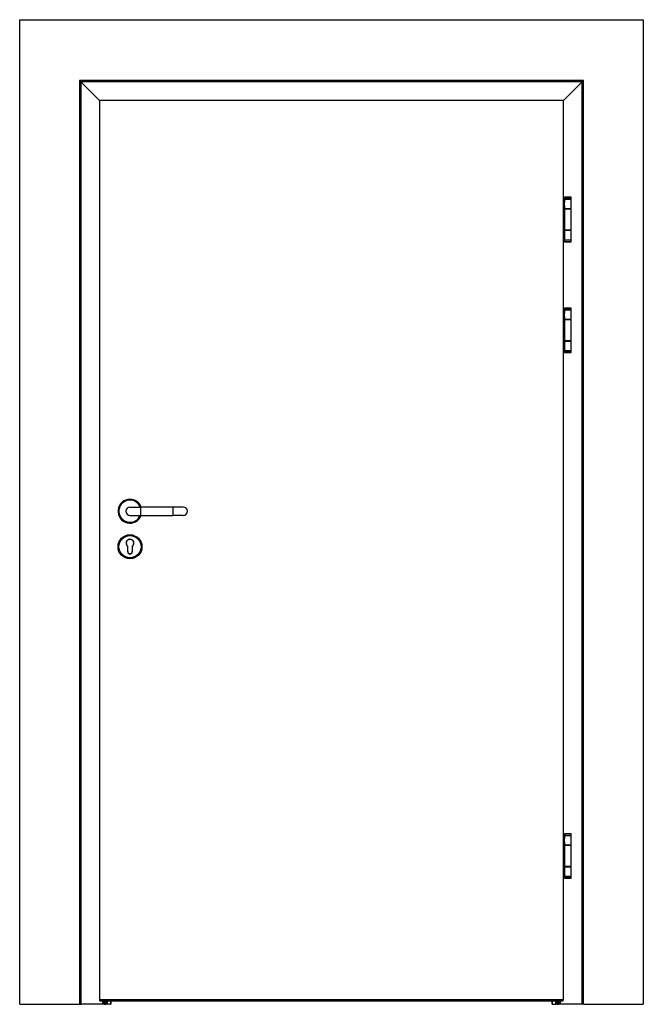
# Model space of a CAD drawing. Header units: millimetres. Extents: x -8500 to 4200, y 0 to 5940.
# Tile 216 of 256: x -2298 to -893, y 1235 to 3455. Entities that reach past the tile are written whole.
import ezdxf

# ---------------------------------------------------------------- set-up
doc = ezdxf.new("R2010")
doc.units = ezdxf.units.MM
doc.layers.add('151', color=250, linetype='Continuous')

msp = doc.modelspace()

# ---------------------------------------------------------------- linework, layer by layer
at = {"layer": '151', "linetype": 'Continuous', "lineweight": -3}
for p, q in [((-2298.44, 1235.32), (-2298.44, 3455.32)), ((-2298.44, 3455.32), (-893.44, 3455.32)), ((-893.44, 3455.32), (-893.44, 1235.32)), ((-2163.94, 3318.32), (-2163.94, 1235.32)), ((-1027.94, 3318.32), (-2163.94, 3318.32)), ((-2163.94, 3318.32), (-2160.86, 3315.24)), ((-2163.94, 3318.32), (-2163.94, 1235.32)), ((-2163.94, 3318.32), (-2160.86, 3315.24)), ((-2163.94, 3318.32), (-2160.86, 3315.24)), ((-2160.86, 3315.24), (-2117.94, 3272.32)), ((-2160.86, 3315.24), (-2160.86, 1235.32)), ((-2160.86, 3315.24), (-2160.86, 1235.32)), ((-2160.86, 3315.24), (-2117.94, 3272.32)), ((-1031.02, 3315.24), (-2160.86, 3315.24)), ((-2160.86, 3315.24), (-2117.94, 3272.32)), ((-1031.02, 3315.24), (-1073.94, 3272.32)), ((-1031.02, 3315.24), (-1073.94, 3272.32)), ((-1027.94, 3318.32), (-1031.02, 3315.24)), ((-1027.94, 3318.32), (-1031.02, 3315.24)), ((-1031.02, 1235.32), (-1031.02, 3315.24)), ((-1027.94, 1235.32), (-1027.94, 3318.32)), ((-2117.94, 1245.07), (-2117.94, 3273.07)), ((-1073.94, 3273.07), (-2117.94, 3273.07)), ((-1073.94, 3273.07), (-1073.94, 1245.07)), ((-1071.24, 3044.07), (-1073.94, 3044.07)), ((-1071.24, 3044.07), (-1073.94, 3044.07)), ((-1071.14, 3055.07), (-1071.24, 3054.97)), ((-1056.24, 3054.97), (-1071.24, 3054.97)), ((-1071.24, 3054.97), (-1071.24, 3051.17)), ((-1071.24, 3051.17), (-1056.24, 3051.17)), ((-1071.24, 3051.17), (-1071.14, 3051.07)), ((-1071.14, 3051.07), (-1071.24, 3050.97)), ((-1071.24, 3050.97), (-1056.4, 3050.97)), ((-1071.24, 3050.97), (-1071.24, 3043.74)), ((-1071.14, 3055.07), (-1056.34, 3055.07)), ((-1056.5, 3051.07), (-1071.14, 3051.07)), ((-1056.34, 3051.07), (-1056.5, 3051.07)), ((-1056.4, 3050.97), (-1056.24, 3050.97)), ((-1056.24, 3054.97), (-1056.34, 3055.07)), ((-1056.34, 3051.07), (-1056.24, 3051.17)), ((-1056.24, 3050.97), (-1056.34, 3051.07)), ((-1056.24, 3051.17), (-1056.24, 3054.97)), ((-1056.24, 3029.17), (-1056.24, 3050.97)), ((-1073.94, 3036.07), (-1071.24, 3036.07)), ((-1073.94, 3036.07), (-1071.24, 3036.07)), ((-1071.24, 3036.42), (-1071.24, 3029.17)), ((-1056.4, 3029.17), (-1071.24, 3029.17)), ((-1071.24, 3029.17), (-1071.14, 3029.07)), ((-1056.24, 3028.57), (-1071.24, 3028.57)), ((-1071.24, 3028.57), (-1071.24, 2981.07)), ((-1071.14, 3029.07), (-1056.5, 3029.07)), ((-1067.64, 3029.07), (-1067.64, 3028.57)), ((-1059.84, 3028.57), (-1059.84, 3029.07)), ((-1056.5, 3029.07), (-1056.34, 3029.07)), ((-1056.24, 3029.17), (-1056.4, 3029.17)), ((-1056.34, 3029.07), (-1056.24, 3029.17)), ((-1056.24, 2981.07), (-1056.24, 3028.57)), ((-1056.24, 2981.07), (-1071.24, 2981.07)), ((-1071.14, 2980.57), (-1071.24, 2980.47)), ((-1056.24, 2980.47), (-1071.24, 2980.47)), ((-1071.24, 2980.47), (-1071.24, 2973.25)), ((-1071.14, 2980.57), (-1056.34, 2980.57)), ((-1067.64, 2981.07), (-1067.64, 2980.57)), ((-1059.84, 2980.57), (-1059.84, 2981.07)), ((-1056.24, 2980.47), (-1056.34, 2980.57)), ((-1056.24, 2958.67), (-1056.24, 2980.47)), ((-1071.24, 2973.57), (-1073.94, 2973.57)), ((-1073.94, 2965.57), (-1071.24, 2965.57)), ((-1071.24, 2965.93), (-1071.24, 2958.67)), ((-1071.24, 2958.67), (-1056.24, 2958.67)), ((-1071.24, 2958.67), (-1071.14, 2958.57)), ((-1071.14, 2958.57), (-1071.24, 2958.47)), ((-1056.24, 2958.47), (-1071.24, 2958.47)), ((-1071.24, 2958.47), (-1071.24, 2954.67)), ((-1071.24, 2954.67), (-1056.24, 2954.67)), ((-1071.24, 2954.67), (-1071.14, 2954.57)), ((-1056.34, 2958.57), (-1071.14, 2958.57)), ((-1056.34, 2954.57), (-1071.14, 2954.57)), ((-1056.34, 2958.57), (-1056.24, 2958.67)), ((-1056.24, 2958.47), (-1056.34, 2958.57)), ((-1056.34, 2954.57), (-1056.24, 2954.67)), ((-1056.24, 2954.67), (-1056.24, 2958.47)), ((-1071.14, 2805.07), (-1071.24, 2804.97)), ((-1056.24, 2804.97), (-1071.24, 2804.97)), ((-1071.24, 2804.97), (-1071.24, 2801.17)), ((-1071.24, 2801.17), (-1056.24, 2801.17)), ((-1071.24, 2801.17), (-1071.14, 2801.07)), ((-1071.14, 2801.07), (-1071.24, 2800.97)), ((-1071.24, 2800.97), (-1071.24, 2793.74)), ((-1071.24, 2800.97), (-1056.4, 2800.97)), ((-1071.14, 2805.07), (-1056.34, 2805.07)), ((-1056.5, 2801.07), (-1071.14, 2801.07)), ((-1056.34, 2801.07), (-1056.5, 2801.07)), ((-1056.4, 2800.97), (-1056.24, 2800.97)), ((-1056.24, 2804.97), (-1056.34, 2805.07)), ((-1056.34, 2801.07), (-1056.24, 2801.17)), ((-1056.24, 2800.97), (-1056.34, 2801.07)), ((-1056.24, 2801.17), (-1056.24, 2804.97)), ((-1056.24, 2779.17), (-1056.24, 2800.97)), ((-1071.24, 2794.07), (-1073.94, 2794.07)), ((-1071.24, 2794.07), (-1073.94, 2794.07)), ((-1073.94, 2786.07), (-1071.24, 2786.07)), ((-1073.94, 2786.07), (-1071.24, 2786.07)), ((-1071.24, 2786.42), (-1071.24, 2779.17)), ((-1071.24, 2779.17), (-1071.14, 2779.07)), ((-1056.4, 2779.17), (-1071.24, 2779.17)), ((-1056.24, 2778.57), (-1071.24, 2778.57)), ((-1071.24, 2778.57), (-1071.24, 2731.07)), ((-1071.14, 2779.07), (-1056.5, 2779.07)), ((-1067.64, 2779.07), (-1067.64, 2778.57)), ((-1059.84, 2778.57), (-1059.84, 2779.07)), ((-1056.5, 2779.07), (-1056.34, 2779.07)), ((-1056.24, 2779.17), (-1056.4, 2779.17)), ((-1056.34, 2779.07), (-1056.24, 2779.17)), ((-1056.24, 2731.07), (-1056.24, 2778.57)), ((-1056.24, 2731.07), (-1071.24, 2731.07)), ((-1067.64, 2731.07), (-1067.64, 2730.57)), ((-1059.84, 2730.57), (-1059.84, 2731.07)), ((-1071.24, 2723.57), (-1073.94, 2723.57)), ((-1073.94, 2715.57), (-1071.24, 2715.57)), ((-1071.14, 2730.57), (-1071.24, 2730.47)), ((-1071.24, 2730.47), (-1071.24, 2723.25)), ((-1056.24, 2730.47), (-1071.24, 2730.47)), ((-1071.24, 2715.93), (-1071.24, 2708.67)), ((-1071.24, 2708.67), (-1056.24, 2708.67)), ((-1071.24, 2708.67), (-1071.14, 2708.57)), ((-1071.14, 2708.57), (-1071.24, 2708.47)), ((-1071.24, 2708.47), (-1071.24, 2704.67)), ((-1056.24, 2708.47), (-1071.24, 2708.47)), ((-1071.14, 2730.57), (-1056.34, 2730.57)), ((-1056.34, 2708.57), (-1071.14, 2708.57)), ((-1056.24, 2730.47), (-1056.34, 2730.57)), ((-1056.34, 2708.57), (-1056.24, 2708.67)), ((-1056.24, 2708.47), (-1056.34, 2708.57)), ((-1056.24, 2708.67), (-1056.24, 2730.47)), ((-1056.24, 2704.67), (-1056.24, 2708.47)), ((-1071.24, 2704.67), (-1056.24, 2704.67)), ((-1071.24, 2704.67), (-1071.14, 2704.57)), ((-1056.34, 2704.57), (-1071.14, 2704.57)), ((-1056.34, 2704.57), (-1056.24, 2704.67)), ((-2049.94, 2356.57), (-2026.44, 2356.57)), ((-1953.44, 2356.57), (-2026.44, 2356.57)), ((-2026.44, 2356.57), (-2026.44, 2337.57)), ((-1953.44, 2356.57), (-1953.44, 2337.57)), ((-1929.94, 2356.57), (-1953.44, 2356.57)), ((-2049.94, 2337.57), (-2026.44, 2337.57)), ((-2026.44, 2337.57), (-1953.44, 2337.57)), ((-1929.94, 2337.57), (-1953.44, 2337.57)), ((-2055.19, 2255.57), (-2055.19, 2268.07)), ((-2054.94, 2256.07), (-2054.94, 2268.19)), ((-2054.94, 2256.07), (-2054.94, 2268.19)), ((-2044.94, 2268.19), (-2044.94, 2256.07)), ((-2044.94, 2268.19), (-2044.94, 2256.07)), ((-2044.69, 2268.07), (-2044.69, 2255.57)), ((-1071.24, 1609.07), (-1073.94, 1609.07)), ((-1071.24, 1609.07), (-1073.94, 1609.07)), ((-1073.94, 1601.07), (-1071.24, 1601.07)), ((-1073.94, 1601.07), (-1071.24, 1601.07)), ((-1071.14, 1620.07), (-1071.24, 1619.97)), ((-1056.24, 1619.97), (-1071.24, 1619.97)), ((-1071.24, 1619.97), (-1071.24, 1616.17)), ((-1071.24, 1616.17), (-1056.24, 1616.17)), ((-1071.24, 1616.17), (-1071.14, 1616.07)), ((-1071.14, 1616.07), (-1071.24, 1615.97)), ((-1071.24, 1615.97), (-1056.4, 1615.97)), ((-1071.24, 1615.97), (-1071.24, 1608.74)), ((-1071.24, 1601.42), (-1071.24, 1594.17)), ((-1071.14, 1620.07), (-1056.34, 1620.07)), ((-1056.5, 1616.07), (-1071.14, 1616.07)), ((-1056.34, 1616.07), (-1056.5, 1616.07)), ((-1056.4, 1615.97), (-1056.24, 1615.97)), ((-1056.24, 1619.97), (-1056.34, 1620.07)), ((-1056.34, 1616.07), (-1056.24, 1616.17)), ((-1056.24, 1615.97), (-1056.34, 1616.07)), ((-1056.24, 1616.17), (-1056.24, 1619.97)), ((-1056.24, 1594.17), (-1056.24, 1615.97)), ((-1056.4, 1594.17), (-1071.24, 1594.17)), ((-1071.24, 1594.17), (-1071.14, 1594.07)), ((-1056.24, 1593.57), (-1071.24, 1593.57)), ((-1071.24, 1593.57), (-1071.24, 1546.07)), ((-1071.14, 1594.07), (-1056.5, 1594.07)), ((-1067.64, 1594.07), (-1067.64, 1593.57)), ((-1059.84, 1593.57), (-1059.84, 1594.07)), ((-1056.5, 1594.07), (-1056.34, 1594.07)), ((-1056.24, 1594.17), (-1056.4, 1594.17)), ((-1056.34, 1594.07), (-1056.24, 1594.17)), ((-1056.24, 1546.07), (-1056.24, 1593.57)), ((-1071.24, 1538.57), (-1073.94, 1538.57)), ((-1056.24, 1546.07), (-1071.24, 1546.07)), ((-1071.14, 1545.57), (-1071.24, 1545.47)), ((-1071.24, 1545.47), (-1071.24, 1538.25)), ((-1056.24, 1545.47), (-1071.24, 1545.47)), ((-1071.14, 1545.57), (-1056.34, 1545.57)), ((-1067.64, 1546.07), (-1067.64, 1545.57)), ((-1059.84, 1545.57), (-1059.84, 1546.07)), ((-1056.24, 1545.47), (-1056.34, 1545.57)), ((-1056.24, 1523.67), (-1056.24, 1545.47)), ((-1073.94, 1530.57), (-1071.24, 1530.57)), ((-1071.24, 1530.93), (-1071.24, 1523.67)), ((-1071.24, 1523.67), (-1056.24, 1523.67)), ((-1071.24, 1523.67), (-1071.14, 1523.57)), ((-1071.14, 1523.57), (-1071.24, 1523.47)), ((-1056.24, 1523.47), (-1071.24, 1523.47)), ((-1071.24, 1523.47), (-1071.24, 1519.67)), ((-1071.24, 1519.67), (-1056.24, 1519.67)), ((-1071.24, 1519.67), (-1071.14, 1519.57)), ((-1056.34, 1523.57), (-1071.14, 1523.57)), ((-1056.34, 1519.57), (-1071.14, 1519.57)), ((-1056.34, 1523.57), (-1056.24, 1523.67)), ((-1056.24, 1523.47), (-1056.34, 1523.57)), ((-1056.34, 1519.57), (-1056.24, 1519.67)), ((-1056.24, 1519.67), (-1056.24, 1523.47)), ((-1073.94, 1245.07), (-2117.94, 1245.07)), ((-2117.94, 1243.07), (-2117.94, 1245.07)), ((-1073.94, 1243.07), (-1073.94, 1245.07)), ((-2298.44, 1235.32), (-2163.94, 1235.32)), ((-2163.94, 1235.32), (-2160.86, 1235.32)), ((-2163.94, 1235.32), (-2160.86, 1235.32)), ((-2112.02, 1235.32), (-2160.86, 1235.32)), ((-2112.02, 1235.32), (-2160.86, 1235.32)), ((-2117.94, 1243.07), (-1073.94, 1243.07)), ((-2112.02, 1243.09), (-2112.02, 1235.32)), ((-2112.02, 1243.09), (-2112.02, 1235.32)), ((-2108.94, 1235.32), (-2112.02, 1235.32)), ((-2108.94, 1235.32), (-2112.02, 1235.32)), ((-2108.94, 1243.07), (-2108.94, 1235.32)), ((-2108.94, 1243.07), (-2108.94, 1235.32)), ((-2108.86, 1235.32), (-2108.94, 1235.32)), ((-2108.45, 1243.08), (-2108.45, 1235.32)), ((-2107.78, 1243.08), (-2107.78, 1235.32)), ((-2107.14, 1235.32), (-2107.14, 1243.07)), ((-2105.95, 1243.07), (-2105.95, 1235.32)), ((-2104.49, 1235.32), (-2105.95, 1235.32)), ((-2104.49, 1243.1), (-2104.49, 1235.32)), ((-2104.25, 1243.1), (-2104.25, 1235.32)), ((-2101.54, 1243.09), (-2101.54, 1235.32)), ((-2101.04, 1243.08), (-2101.04, 1235.32)), ((-2093.66, 1235.32), (-2101.04, 1235.32)), ((-2093.66, 1243.09), (-2093.66, 1235.32)), ((-2093.47, 1243.09), (-2093.47, 1235.32)), ((-1098.4, 1235.32), (-1098.4, 1243.09)), ((-1098.21, 1235.32), (-1098.21, 1243.09)), ((-1098.21, 1235.32), (-1090.84, 1235.32)), ((-1090.84, 1235.32), (-1090.84, 1243.08)), ((-1090.33, 1235.32), (-1090.33, 1243.09)), ((-1087.62, 1235.32), (-1087.62, 1243.1)), ((-1087.39, 1235.32), (-1087.39, 1243.1)), ((-1087.39, 1235.32), (-1085.93, 1235.32)), ((-1085.93, 1243.07), (-1085.93, 1235.32)), ((-1084.73, 1243.07), (-1084.73, 1235.32)), ((-1084.1, 1235.32), (-1084.1, 1243.08)), ((-1083.42, 1235.32), (-1083.42, 1243.08)), ((-1083.02, 1235.32), (-1082.94, 1235.32)), ((-1082.94, 1235.32), (-1082.94, 1243.08)), ((-1079.86, 1235.32), (-1082.94, 1235.32)), ((-1079.86, 1235.32), (-1079.86, 1243.09)), ((-1031.02, 1235.32), (-1079.86, 1235.32)), ((-1027.94, 1235.32), (-1031.02, 1235.32)), ((-1027.94, 1235.32), (-893.44, 1235.32))]:
    msp.add_line(p, q, dxfattribs=at)
for radius in [27, 25]:
    msp.add_circle((-2049.94, 2267.07), radius, dxfattribs=at)
for centre, radius, start, end in [((-2049.94, 2347.07), 27, 90, 339.39563), ((-2049.94, 2347.07), 25, 90, 337.66312), ((-2049.94, 2347.07), 9.5, 90, 270), ((-2049.94, 2347.07), 27, 20.59875, 90), ((-2049.94, 2347.07), 25, 22.33125, 90), ((-1929.94, 2347.07), 9.5, 270, 90), ((-2049.94, 2275.07), 8.75, 306.8699, 233.1301), ((-2049.94, 2275.07), 8.5, 306.03188, 233.96812), ((-2049.94, 2275.07), 8.5, 306.03188, 233.96812), ((-2049.94, 2255.57), 5.25, 180, 0), ((-2049.94, 2256.07), 5, 180, 0), ((-2049.94, 2256.07), 5, 180, 0)]:
    msp.add_arc(centre, radius, start, end, dxfattribs=at)
for points, knots in [([(-1071.23, 3036.26), (-1071.23, 3036.27), (-1071.23, 3036.27), (-1071.23, 3036.29), (-1071.24, 3036.32), (-1071.24, 3036.36), (-1071.24, 3036.43), (-1071.23, 3036.49), (-1071.22, 3036.61), (-1071.21, 3036.68), (-1071.2, 3036.79), (-1071.19, 3036.82), (-1071.18, 3036.9), (-1071.17, 3036.94), (-1071.15, 3037.06), (-1071.14, 3037.15), (-1071.1, 3037.33), (-1071.08, 3037.43), (-1071.05, 3037.58), (-1071.05, 3037.63), (-1071.03, 3037.7), (-1071.03, 3037.73), (-1071.02, 3037.78), (-1071.01, 3037.81), (-1070.99, 3037.94), (-1070.97, 3038.05), (-1070.93, 3038.28), (-1070.91, 3038.4), (-1070.87, 3038.63), (-1070.86, 3038.76), (-1070.84, 3038.92), (-1070.84, 3038.95), (-1070.83, 3039.01), (-1070.82, 3039.11), (-1070.81, 3039.2), (-1070.8, 3039.4), (-1070.78, 3039.66), (-1070.77, 3039.92), (-1070.77, 3040.12), (-1070.77, 3040.19), (-1070.78, 3040.29), (-1070.78, 3040.32), (-1070.78, 3040.39), (-1070.78, 3040.43), (-1070.79, 3040.59), (-1070.8, 3040.72), (-1070.82, 3040.98), (-1070.83, 3041.11), (-1070.85, 3041.3), (-1070.86, 3041.36), (-1070.87, 3041.46), (-1070.87, 3041.49), (-1070.88, 3041.55), (-1070.89, 3041.58), (-1070.91, 3041.73), (-1070.93, 3041.85), (-1070.96, 3042.07), (-1070.98, 3042.18), (-1071.01, 3042.35), (-1071.02, 3042.4), (-1071.04, 3042.5), (-1071.05, 3042.55), (-1071.08, 3042.7), (-1071.1, 3042.8), (-1071.14, 3042.98), (-1071.15, 3043.07), (-1071.17, 3043.19), (-1071.18, 3043.25), (-1071.19, 3043.31), (-1071.2, 3043.34), (-1071.2, 3043.36), (-1071.21, 3043.45), (-1071.22, 3043.52), (-1071.23, 3043.64), (-1071.24, 3043.7), (-1071.24, 3043.75)], [0, 0, 0, 0, 0.0047855, 0.0047855, 0.0148394, 0.0349472, 0.0349472, 0.0751628, 0.0751628, 0.1153783, 0.1153783, 0.1354861, 0.1354861, 0.1555939, 0.1555939, 0.1958094, 0.1958094, 0.236025, 0.236025, 0.2561328, 0.2561328, 0.2661867, 0.2661867, 0.2762405, 0.2762405, 0.3164561, 0.3164561, 0.3566717, 0.3566717, 0.3968872, 0.3968872, 0.4069411, 0.4069411, 0.416995, 0.4371028, 0.4371028, 0.4773183, 0.5175339, 0.5175339, 0.5376417, 0.5376417, 0.5476956, 0.5476956, 0.5577495, 0.5577495, 0.597965, 0.597965, 0.6381806, 0.6381806, 0.6582884, 0.6582884, 0.6683422, 0.6683422, 0.6783961, 0.6783961, 0.7186117, 0.7186117, 0.7588273, 0.7588273, 0.778935, 0.778935, 0.7990428, 0.7990428, 0.8392584, 0.8392584, 0.8794739, 0.8794739, 0.8995817, 0.9096356, 0.9096356, 0.9196895, 0.9196895, 0.959905, 0.959905, 1, 1, 1, 1]), ([(-1071.24, 3036.39), (-1071.24, 3036.4), (-1071.24, 3036.43), (-1071.24, 3036.46), (-1071.23, 3036.49), (-1071.23, 3036.5), (-1071.23, 3036.58), (-1071.22, 3036.64), (-1071.2, 3036.78), (-1071.19, 3036.86), (-1071.16, 3037.02), (-1071.14, 3037.1), (-1071.12, 3037.22), (-1071.12, 3037.24), (-1071.11, 3037.29), (-1071.1, 3037.36), (-1071.08, 3037.43), (-1071.05, 3037.57), (-1071.04, 3037.68), (-1071, 3037.89), (-1070.98, 3037.99), (-1070.95, 3038.16), (-1070.94, 3038.22), (-1070.92, 3038.31), (-1070.92, 3038.34), (-1070.91, 3038.4), (-1070.91, 3038.43), (-1070.88, 3038.58), (-1070.85, 3038.82), (-1070.82, 3039.07), (-1070.8, 3039.33), (-1070.79, 3039.46), (-1070.78, 3039.63), (-1070.78, 3039.66), (-1070.78, 3039.73), (-1070.78, 3039.83), (-1070.77, 3039.93), (-1070.77, 3040.13), (-1070.78, 3040.39), (-1070.79, 3040.66), (-1070.8, 3040.82), (-1070.81, 3040.86), (-1070.81, 3040.92), (-1070.81, 3040.95), (-1070.82, 3041.05), (-1070.83, 3041.12), (-1070.85, 3041.31), (-1070.87, 3041.43), (-1070.9, 3041.67), (-1070.92, 3041.79), (-1070.94, 3041.94), (-1070.95, 3041.96), (-1070.96, 3042.02), (-1070.97, 3042.11), (-1070.99, 3042.19), (-1071.01, 3042.35), (-1071.03, 3042.46), (-1071.07, 3042.66), (-1071.09, 3042.75), (-1071.11, 3042.87), (-1071.12, 3042.89), (-1071.13, 3042.94), (-1071.13, 3042.96), (-1071.14, 3043.03), (-1071.15, 3043.07), (-1071.17, 3043.2), (-1071.19, 3043.27), (-1071.21, 3043.42), (-1071.22, 3043.49), (-1071.23, 3043.62), (-1071.24, 3043.68), (-1071.24, 3043.74), (-1071.24, 3043.74), (-1071.24, 3043.75)], [0, 0, 0, 0, 0.0107587, 0.0212242, 0.0212242, 0.0316897, 0.0316897, 0.0735517, 0.0735517, 0.1154137, 0.1154137, 0.1572757, 0.1572757, 0.1677412, 0.1677412, 0.1782067, 0.1991377, 0.1991377, 0.2409998, 0.2409998, 0.2828618, 0.2828618, 0.3037928, 0.3037928, 0.3142583, 0.3142583, 0.3247238, 0.3247238, 0.3665858, 0.4084479, 0.4084479, 0.4503099, 0.4503099, 0.4607754, 0.4607754, 0.4712409, 0.4921719, 0.4921719, 0.5340339, 0.5758959, 0.5758959, 0.5863614, 0.5863614, 0.596827, 0.596827, 0.617758, 0.617758, 0.65962, 0.65962, 0.701482, 0.701482, 0.7119475, 0.7119475, 0.722413, 0.743344, 0.743344, 0.785206, 0.785206, 0.8270681, 0.8270681, 0.8375336, 0.8375336, 0.8479991, 0.8479991, 0.8689301, 0.8689301, 0.9107921, 0.9107921, 0.9526541, 0.9526541, 0.9945162, 0.9945162, 1, 1, 1, 1]), ([(-1071.24, 2973.25), (-1071.24, 2973.25), (-1071.24, 2973.25), (-1071.24, 2973.23), (-1071.24, 2973.19), (-1071.23, 2973.15), (-1071.23, 2973.05), (-1071.22, 2972.99), (-1071.2, 2972.85), (-1071.19, 2972.77), (-1071.17, 2972.67), (-1071.17, 2972.65), (-1071.16, 2972.61), (-1071.16, 2972.59), (-1071.14, 2972.53), (-1071.14, 2972.48), (-1071.11, 2972.35), (-1071.09, 2972.25), (-1071.05, 2972.06), (-1071.03, 2971.96), (-1071.01, 2971.8), (-1070.99, 2971.72), (-1070.98, 2971.64), (-1070.97, 2971.58), (-1070.96, 2971.55), (-1070.94, 2971.41), (-1070.92, 2971.29), (-1070.88, 2971.06), (-1070.87, 2970.94), (-1070.84, 2970.69), (-1070.82, 2970.56), (-1070.81, 2970.37), (-1070.8, 2970.3), (-1070.79, 2970.17), (-1070.79, 2970.1), (-1070.78, 2969.9), (-1070.77, 2969.64), (-1070.78, 2969.37), (-1070.78, 2969.18), (-1070.78, 2969.11), (-1070.79, 2969.01), (-1070.79, 2968.98), (-1070.8, 2968.91), (-1070.8, 2968.88), (-1070.81, 2968.71), (-1070.82, 2968.58), (-1070.85, 2968.33), (-1070.87, 2968.21), (-1070.89, 2968.03), (-1070.9, 2967.97), (-1070.91, 2967.88), (-1070.92, 2967.85), (-1070.93, 2967.79), (-1070.93, 2967.76), (-1070.96, 2967.61), (-1070.98, 2967.5), (-1071.01, 2967.29), (-1071.03, 2967.18), (-1071.06, 2967.03), (-1071.07, 2966.98), (-1071.09, 2966.91), (-1071.09, 2966.88), (-1071.1, 2966.84), (-1071.11, 2966.81), (-1071.13, 2966.7), (-1071.14, 2966.61), (-1071.17, 2966.44), (-1071.19, 2966.37), (-1071.21, 2966.22), (-1071.22, 2966.15), (-1071.23, 2966.05), (-1071.23, 2966.02), (-1071.24, 2965.96), (-1071.24, 2965.93), (-1071.24, 2965.9), (-1071.24, 2965.9), (-1071.24, 2965.89)], [0, 0, 0, 0, 0.0027177, 0.0027177, 0.01317, 0.0340748, 0.0340748, 0.0758843, 0.0758843, 0.1176938, 0.1176938, 0.1281462, 0.1281462, 0.1385986, 0.1385986, 0.1595033, 0.1595033, 0.2013128, 0.2013128, 0.2431224, 0.2431224, 0.2640271, 0.2744795, 0.2744795, 0.2849319, 0.2849319, 0.3267414, 0.3267414, 0.3685509, 0.3685509, 0.4103604, 0.4103604, 0.4312652, 0.4312652, 0.4521699, 0.4521699, 0.4939794, 0.535789, 0.535789, 0.5566937, 0.5566937, 0.5671461, 0.5671461, 0.5775985, 0.5775985, 0.619408, 0.619408, 0.6612175, 0.6612175, 0.6821223, 0.6821223, 0.6925746, 0.6925746, 0.703027, 0.703027, 0.7448365, 0.7448365, 0.786646, 0.786646, 0.8075508, 0.8075508, 0.8180032, 0.8180032, 0.8284556, 0.8284556, 0.8702651, 0.8702651, 0.9120746, 0.9120746, 0.9538841, 0.9538841, 0.9747889, 0.9747889, 0.9956936, 0.9956936, 1, 1, 1, 1]), ([(-1071.23, 2786.26), (-1071.23, 2786.27), (-1071.23, 2786.27), (-1071.23, 2786.29), (-1071.24, 2786.32), (-1071.24, 2786.36), (-1071.24, 2786.43), (-1071.23, 2786.49), (-1071.22, 2786.61), (-1071.21, 2786.68), (-1071.2, 2786.79), (-1071.19, 2786.82), (-1071.18, 2786.9), (-1071.17, 2786.94), (-1071.15, 2787.06), (-1071.14, 2787.15), (-1071.1, 2787.33), (-1071.08, 2787.43), (-1071.05, 2787.58), (-1071.05, 2787.63), (-1071.03, 2787.7), (-1071.03, 2787.73), (-1071.02, 2787.78), (-1071.01, 2787.81), (-1070.99, 2787.94), (-1070.97, 2788.05), (-1070.93, 2788.28), (-1070.91, 2788.4), (-1070.87, 2788.63), (-1070.86, 2788.76), (-1070.84, 2788.92), (-1070.84, 2788.95), (-1070.83, 2789.01), (-1070.82, 2789.11), (-1070.81, 2789.2), (-1070.8, 2789.4), (-1070.78, 2789.66), (-1070.77, 2789.92), (-1070.77, 2790.12), (-1070.77, 2790.19), (-1070.78, 2790.29), (-1070.78, 2790.32), (-1070.78, 2790.39), (-1070.78, 2790.43), (-1070.79, 2790.59), (-1070.8, 2790.72), (-1070.82, 2790.98), (-1070.83, 2791.11), (-1070.85, 2791.3), (-1070.86, 2791.36), (-1070.87, 2791.46), (-1070.87, 2791.49), (-1070.88, 2791.55), (-1070.89, 2791.58), (-1070.91, 2791.73), (-1070.93, 2791.85), (-1070.96, 2792.07), (-1070.98, 2792.18), (-1071.01, 2792.35), (-1071.02, 2792.4), (-1071.04, 2792.5), (-1071.05, 2792.55), (-1071.08, 2792.7), (-1071.1, 2792.8), (-1071.14, 2792.98), (-1071.15, 2793.07), (-1071.17, 2793.19), (-1071.18, 2793.25), (-1071.19, 2793.31), (-1071.2, 2793.34), (-1071.2, 2793.36), (-1071.21, 2793.45), (-1071.22, 2793.52), (-1071.23, 2793.64), (-1071.24, 2793.7), (-1071.24, 2793.75)], [0, 0, 0, 0, 0.0047855, 0.0047855, 0.0148394, 0.0349472, 0.0349472, 0.0751628, 0.0751628, 0.1153783, 0.1153783, 0.1354861, 0.1354861, 0.1555939, 0.1555939, 0.1958094, 0.1958094, 0.236025, 0.236025, 0.2561328, 0.2561328, 0.2661867, 0.2661867, 0.2762405, 0.2762405, 0.3164561, 0.3164561, 0.3566717, 0.3566717, 0.3968872, 0.3968872, 0.4069411, 0.4069411, 0.416995, 0.4371028, 0.4371028, 0.4773183, 0.5175339, 0.5175339, 0.5376417, 0.5376417, 0.5476956, 0.5476956, 0.5577495, 0.5577495, 0.597965, 0.597965, 0.6381806, 0.6381806, 0.6582884, 0.6582884, 0.6683422, 0.6683422, 0.6783961, 0.6783961, 0.7186117, 0.7186117, 0.7588273, 0.7588273, 0.778935, 0.778935, 0.7990428, 0.7990428, 0.8392584, 0.8392584, 0.8794739, 0.8794739, 0.8995817, 0.9096356, 0.9096356, 0.9196895, 0.9196895, 0.959905, 0.959905, 1, 1, 1, 1]), ([(-1071.24, 2786.39), (-1071.24, 2786.4), (-1071.24, 2786.43), (-1071.24, 2786.46), (-1071.23, 2786.49), (-1071.23, 2786.5), (-1071.23, 2786.58), (-1071.22, 2786.64), (-1071.2, 2786.78), (-1071.19, 2786.86), (-1071.16, 2787.02), (-1071.14, 2787.1), (-1071.12, 2787.22), (-1071.12, 2787.24), (-1071.11, 2787.29), (-1071.1, 2787.36), (-1071.08, 2787.43), (-1071.05, 2787.57), (-1071.04, 2787.68), (-1071, 2787.89), (-1070.98, 2787.99), (-1070.95, 2788.16), (-1070.94, 2788.22), (-1070.92, 2788.31), (-1070.92, 2788.34), (-1070.91, 2788.4), (-1070.91, 2788.43), (-1070.88, 2788.58), (-1070.85, 2788.82), (-1070.82, 2789.07), (-1070.8, 2789.33), (-1070.79, 2789.46), (-1070.78, 2789.63), (-1070.78, 2789.66), (-1070.78, 2789.73), (-1070.78, 2789.83), (-1070.77, 2789.93), (-1070.77, 2790.13), (-1070.78, 2790.39), (-1070.79, 2790.66), (-1070.8, 2790.82), (-1070.81, 2790.86), (-1070.81, 2790.92), (-1070.81, 2790.95), (-1070.82, 2791.05), (-1070.83, 2791.12), (-1070.85, 2791.31), (-1070.87, 2791.43), (-1070.9, 2791.67), (-1070.92, 2791.79), (-1070.94, 2791.94), (-1070.95, 2791.96), (-1070.96, 2792.02), (-1070.97, 2792.11), (-1070.99, 2792.19), (-1071.01, 2792.35), (-1071.03, 2792.46), (-1071.07, 2792.66), (-1071.09, 2792.75), (-1071.11, 2792.87), (-1071.12, 2792.89), (-1071.13, 2792.94), (-1071.13, 2792.96), (-1071.14, 2793.03), (-1071.15, 2793.07), (-1071.17, 2793.2), (-1071.19, 2793.27), (-1071.21, 2793.42), (-1071.22, 2793.49), (-1071.23, 2793.62), (-1071.24, 2793.68), (-1071.24, 2793.74), (-1071.24, 2793.74), (-1071.24, 2793.75)], [0, 0, 0, 0, 0.0107587, 0.0212242, 0.0212242, 0.0316897, 0.0316897, 0.0735517, 0.0735517, 0.1154137, 0.1154137, 0.1572757, 0.1572757, 0.1677412, 0.1677412, 0.1782067, 0.1991377, 0.1991377, 0.2409998, 0.2409998, 0.2828618, 0.2828618, 0.3037928, 0.3037928, 0.3142583, 0.3142583, 0.3247238, 0.3247238, 0.3665858, 0.4084479, 0.4084479, 0.4503099, 0.4503099, 0.4607754, 0.4607754, 0.4712409, 0.4921719, 0.4921719, 0.5340339, 0.5758959, 0.5758959, 0.5863614, 0.5863614, 0.596827, 0.596827, 0.617758, 0.617758, 0.65962, 0.65962, 0.701482, 0.701482, 0.7119475, 0.7119475, 0.722413, 0.743344, 0.743344, 0.785206, 0.785206, 0.8270681, 0.8270681, 0.8375336, 0.8375336, 0.8479991, 0.8479991, 0.8689301, 0.8689301, 0.9107921, 0.9107921, 0.9526541, 0.9526541, 0.9945162, 0.9945162, 1, 1, 1, 1]), ([(-1071.24, 2723.25), (-1071.24, 2723.25), (-1071.24, 2723.25), (-1071.24, 2723.23), (-1071.24, 2723.19), (-1071.23, 2723.15), (-1071.23, 2723.05), (-1071.22, 2722.99), (-1071.2, 2722.85), (-1071.19, 2722.77), (-1071.17, 2722.67), (-1071.17, 2722.65), (-1071.16, 2722.61), (-1071.16, 2722.59), (-1071.14, 2722.53), (-1071.14, 2722.48), (-1071.11, 2722.35), (-1071.09, 2722.25), (-1071.05, 2722.06), (-1071.03, 2721.96), (-1071.01, 2721.8), (-1070.99, 2721.72), (-1070.98, 2721.64), (-1070.97, 2721.58), (-1070.96, 2721.55), (-1070.94, 2721.41), (-1070.92, 2721.29), (-1070.88, 2721.06), (-1070.87, 2720.94), (-1070.84, 2720.69), (-1070.82, 2720.56), (-1070.81, 2720.37), (-1070.8, 2720.3), (-1070.79, 2720.17), (-1070.79, 2720.1), (-1070.78, 2719.9), (-1070.77, 2719.64), (-1070.78, 2719.37), (-1070.78, 2719.18), (-1070.78, 2719.11), (-1070.79, 2719.01), (-1070.79, 2718.98), (-1070.8, 2718.91), (-1070.8, 2718.88), (-1070.81, 2718.71), (-1070.82, 2718.58), (-1070.85, 2718.33), (-1070.87, 2718.21), (-1070.89, 2718.03), (-1070.9, 2717.97), (-1070.91, 2717.88), (-1070.92, 2717.85), (-1070.93, 2717.79), (-1070.93, 2717.76), (-1070.96, 2717.61), (-1070.98, 2717.5), (-1071.01, 2717.29), (-1071.03, 2717.18), (-1071.06, 2717.03), (-1071.07, 2716.98), (-1071.09, 2716.91), (-1071.09, 2716.88), (-1071.1, 2716.84), (-1071.11, 2716.81), (-1071.13, 2716.7), (-1071.14, 2716.61), (-1071.17, 2716.44), (-1071.19, 2716.37), (-1071.21, 2716.22), (-1071.22, 2716.15), (-1071.23, 2716.05), (-1071.23, 2716.02), (-1071.24, 2715.96), (-1071.24, 2715.93), (-1071.24, 2715.9), (-1071.24, 2715.9), (-1071.24, 2715.89)], [0, 0, 0, 0, 0.0027177, 0.0027177, 0.01317, 0.0340748, 0.0340748, 0.0758843, 0.0758843, 0.1176938, 0.1176938, 0.1281462, 0.1281462, 0.1385986, 0.1385986, 0.1595033, 0.1595033, 0.2013129, 0.2013129, 0.2431224, 0.2431224, 0.2640271, 0.2744795, 0.2744795, 0.2849319, 0.2849319, 0.3267414, 0.3267414, 0.3685509, 0.3685509, 0.4103604, 0.4103604, 0.4312652, 0.4312652, 0.4521699, 0.4521699, 0.4939794, 0.535789, 0.535789, 0.5566937, 0.5566937, 0.5671461, 0.5671461, 0.5775985, 0.5775985, 0.619408, 0.619408, 0.6612175, 0.6612175, 0.6821223, 0.6821223, 0.6925746, 0.6925746, 0.703027, 0.703027, 0.7448365, 0.7448365, 0.786646, 0.786646, 0.8075508, 0.8075508, 0.8180032, 0.8180032, 0.8284556, 0.8284556, 0.8702651, 0.8702651, 0.9120746, 0.9120746, 0.9538841, 0.9538841, 0.9747889, 0.9747889, 0.9956936, 0.9956936, 1, 1, 1, 1]), ([(-1071.22, 1601.21), (-1071.22, 1601.22), (-1071.22, 1601.23), (-1071.23, 1601.26), (-1071.23, 1601.27), (-1071.23, 1601.29), (-1071.24, 1601.32), (-1071.24, 1601.36), (-1071.24, 1601.43), (-1071.23, 1601.49), (-1071.22, 1601.61), (-1071.21, 1601.68), (-1071.2, 1601.79), (-1071.19, 1601.82), (-1071.18, 1601.9), (-1071.17, 1601.94), (-1071.15, 1602.06), (-1071.14, 1602.15), (-1071.1, 1602.33), (-1071.08, 1602.43), (-1071.05, 1602.58), (-1071.05, 1602.63), (-1071.03, 1602.7), (-1071.03, 1602.73), (-1071.02, 1602.78), (-1071.01, 1602.81), (-1070.99, 1602.94), (-1070.97, 1603.05), (-1070.93, 1603.28), (-1070.91, 1603.4), (-1070.87, 1603.63), (-1070.86, 1603.76), (-1070.84, 1603.92), (-1070.84, 1603.95), (-1070.83, 1604.01), (-1070.82, 1604.11), (-1070.81, 1604.2), (-1070.8, 1604.4), (-1070.78, 1604.66), (-1070.77, 1604.92), (-1070.77, 1605.12), (-1070.77, 1605.19), (-1070.78, 1605.29), (-1070.78, 1605.32), (-1070.78, 1605.39), (-1070.78, 1605.43), (-1070.79, 1605.59), (-1070.8, 1605.72), (-1070.82, 1605.98), (-1070.83, 1606.11), (-1070.85, 1606.3), (-1070.86, 1606.36), (-1070.87, 1606.46), (-1070.87, 1606.49), (-1070.88, 1606.55), (-1070.89, 1606.58), (-1070.91, 1606.73), (-1070.93, 1606.85), (-1070.96, 1607.07), (-1070.98, 1607.18), (-1071.01, 1607.35), (-1071.02, 1607.4), (-1071.04, 1607.5), (-1071.05, 1607.55), (-1071.08, 1607.7), (-1071.1, 1607.8), (-1071.14, 1607.98), (-1071.15, 1608.07), (-1071.17, 1608.19), (-1071.18, 1608.25), (-1071.19, 1608.31), (-1071.2, 1608.34), (-1071.2, 1608.36), (-1071.21, 1608.45), (-1071.22, 1608.52), (-1071.23, 1608.64), (-1071.24, 1608.7), (-1071.24, 1608.8), (-1071.23, 1608.85), (-1071.22, 1608.9), (-1071.22, 1608.92), (-1071.22, 1608.93)], [0, 0, 0, 0, 0.0134792, 0.0134792, 0.0228138, 0.0228138, 0.0321485, 0.0508177, 0.0508177, 0.0881562, 0.0881562, 0.1254947, 0.1254947, 0.144164, 0.144164, 0.1628332, 0.1628332, 0.2001717, 0.2001717, 0.2375103, 0.2375103, 0.2561795, 0.2561795, 0.2655141, 0.2655141, 0.2748488, 0.2748488, 0.3121873, 0.3121873, 0.3495258, 0.3495258, 0.3868643, 0.3868643, 0.3961989, 0.3961989, 0.4055335, 0.4242028, 0.4242028, 0.4615413, 0.4988798, 0.4988798, 0.5175491, 0.5175491, 0.5268837, 0.5268837, 0.5362183, 0.5362183, 0.5735568, 0.5735568, 0.6108953, 0.6108953, 0.6295646, 0.6295646, 0.6388992, 0.6388992, 0.6482338, 0.6482338, 0.6855723, 0.6855723, 0.7229108, 0.7229108, 0.7415801, 0.7415801, 0.7602493, 0.7602493, 0.7975878, 0.7975878, 0.8349264, 0.8349264, 0.8535956, 0.8629302, 0.8629302, 0.8722649, 0.8722649, 0.9096034, 0.9096034, 0.9469419, 0.9469419, 0.9842804, 0.9842804, 1, 1, 1, 1]), ([(-1071.24, 1601.39), (-1071.24, 1601.4), (-1071.24, 1601.43), (-1071.24, 1601.46), (-1071.23, 1601.49), (-1071.23, 1601.5), (-1071.23, 1601.58), (-1071.22, 1601.64), (-1071.2, 1601.78), (-1071.19, 1601.86), (-1071.16, 1602.02), (-1071.14, 1602.1), (-1071.12, 1602.22), (-1071.12, 1602.24), (-1071.11, 1602.29), (-1071.1, 1602.36), (-1071.08, 1602.43), (-1071.05, 1602.57), (-1071.04, 1602.68), (-1071, 1602.89), (-1070.98, 1602.99), (-1070.95, 1603.16), (-1070.94, 1603.22), (-1070.92, 1603.31), (-1070.92, 1603.34), (-1070.91, 1603.4), (-1070.91, 1603.43), (-1070.88, 1603.58), (-1070.85, 1603.82), (-1070.82, 1604.07), (-1070.8, 1604.33), (-1070.79, 1604.46), (-1070.78, 1604.63), (-1070.78, 1604.66), (-1070.78, 1604.73), (-1070.78, 1604.83), (-1070.77, 1604.93), (-1070.77, 1605.13), (-1070.78, 1605.39), (-1070.79, 1605.66), (-1070.8, 1605.82), (-1070.81, 1605.86), (-1070.81, 1605.92), (-1070.81, 1605.95), (-1070.82, 1606.05), (-1070.83, 1606.12), (-1070.85, 1606.31), (-1070.87, 1606.43), (-1070.9, 1606.67), (-1070.92, 1606.79), (-1070.94, 1606.94), (-1070.95, 1606.96), (-1070.96, 1607.02), (-1070.97, 1607.11), (-1070.99, 1607.19), (-1071.01, 1607.35), (-1071.03, 1607.46), (-1071.07, 1607.66), (-1071.09, 1607.75), (-1071.11, 1607.87), (-1071.12, 1607.89), (-1071.13, 1607.94), (-1071.13, 1607.96), (-1071.14, 1608.03), (-1071.15, 1608.07), (-1071.17, 1608.2), (-1071.19, 1608.27), (-1071.21, 1608.42), (-1071.22, 1608.49), (-1071.23, 1608.62), (-1071.24, 1608.68), (-1071.24, 1608.74), (-1071.24, 1608.74), (-1071.24, 1608.75)], [0, 0, 0, 0, 0.0107587, 0.0212242, 0.0212242, 0.0316897, 0.0316897, 0.0735517, 0.0735517, 0.1154137, 0.1154137, 0.1572757, 0.1572757, 0.1677412, 0.1677412, 0.1782067, 0.1991377, 0.1991377, 0.2409998, 0.2409998, 0.2828618, 0.2828618, 0.3037928, 0.3037928, 0.3142583, 0.3142583, 0.3247238, 0.3247238, 0.3665858, 0.4084479, 0.4084479, 0.4503099, 0.4503099, 0.4607754, 0.4607754, 0.4712409, 0.4921719, 0.4921719, 0.5340339, 0.5758959, 0.5758959, 0.5863614, 0.5863614, 0.596827, 0.596827, 0.617758, 0.617758, 0.65962, 0.65962, 0.701482, 0.701482, 0.7119475, 0.7119475, 0.722413, 0.743344, 0.743344, 0.785206, 0.785206, 0.8270681, 0.8270681, 0.8375336, 0.8375336, 0.8479991, 0.8479991, 0.8689301, 0.8689301, 0.9107921, 0.9107921, 0.9526541, 0.9526541, 0.9945162, 0.9945162, 1, 1, 1, 1]), ([(-1071.24, 1538.25), (-1071.24, 1538.25), (-1071.24, 1538.25), (-1071.24, 1538.23), (-1071.24, 1538.19), (-1071.23, 1538.15), (-1071.23, 1538.05), (-1071.22, 1537.99), (-1071.2, 1537.85), (-1071.19, 1537.77), (-1071.17, 1537.67), (-1071.17, 1537.65), (-1071.16, 1537.61), (-1071.16, 1537.59), (-1071.14, 1537.53), (-1071.14, 1537.48), (-1071.11, 1537.35), (-1071.09, 1537.25), (-1071.05, 1537.06), (-1071.03, 1536.96), (-1071.01, 1536.8), (-1070.99, 1536.72), (-1070.98, 1536.64), (-1070.97, 1536.58), (-1070.96, 1536.55), (-1070.94, 1536.41), (-1070.92, 1536.29), (-1070.88, 1536.06), (-1070.87, 1535.94), (-1070.84, 1535.69), (-1070.82, 1535.56), (-1070.81, 1535.37), (-1070.8, 1535.3), (-1070.79, 1535.17), (-1070.79, 1535.1), (-1070.78, 1534.9), (-1070.77, 1534.64), (-1070.78, 1534.37), (-1070.78, 1534.18), (-1070.78, 1534.11), (-1070.79, 1534.01), (-1070.79, 1533.98), (-1070.8, 1533.91), (-1070.8, 1533.88), (-1070.81, 1533.71), (-1070.82, 1533.58), (-1070.85, 1533.33), (-1070.87, 1533.21), (-1070.89, 1533.03), (-1070.9, 1532.97), (-1070.91, 1532.88), (-1070.92, 1532.85), (-1070.93, 1532.79), (-1070.93, 1532.76), (-1070.96, 1532.61), (-1070.98, 1532.5), (-1071.01, 1532.29), (-1071.03, 1532.18), (-1071.06, 1532.03), (-1071.07, 1531.98), (-1071.09, 1531.91), (-1071.09, 1531.88), (-1071.1, 1531.84), (-1071.11, 1531.81), (-1071.13, 1531.7), (-1071.14, 1531.61), (-1071.17, 1531.44), (-1071.19, 1531.37), (-1071.21, 1531.22), (-1071.22, 1531.15), (-1071.23, 1531.05), (-1071.23, 1531.02), (-1071.24, 1530.96), (-1071.24, 1530.93), (-1071.24, 1530.9), (-1071.24, 1530.9), (-1071.24, 1530.89)], [0, 0, 0, 0, 0.0027177, 0.0027177, 0.01317, 0.0340748, 0.0340748, 0.0758843, 0.0758843, 0.1176938, 0.1176938, 0.1281462, 0.1281462, 0.1385986, 0.1385986, 0.1595033, 0.1595033, 0.2013129, 0.2013129, 0.2431224, 0.2431224, 0.2640271, 0.2744795, 0.2744795, 0.2849319, 0.2849319, 0.3267414, 0.3267414, 0.3685509, 0.3685509, 0.4103604, 0.4103604, 0.4312652, 0.4312652, 0.4521699, 0.4521699, 0.4939794, 0.535789, 0.535789, 0.5566937, 0.5566937, 0.5671461, 0.5671461, 0.5775985, 0.5775985, 0.619408, 0.619408, 0.6612175, 0.6612175, 0.6821223, 0.6821223, 0.6925746, 0.6925746, 0.703027, 0.703027, 0.7448365, 0.7448365, 0.786646, 0.786646, 0.8075508, 0.8075508, 0.8180032, 0.8180032, 0.8284556, 0.8284556, 0.8702651, 0.8702651, 0.9120746, 0.9120746, 0.9538841, 0.9538841, 0.9747889, 0.9747889, 0.9956936, 0.9956936, 1, 1, 1, 1])]:
    msp.add_open_spline(points, degree=3, knots=knots, dxfattribs=at)
for points in [[(-2108.71, 1243.08), (-2108.71, 1240.49), (-2108.71, 1237.91), (-2108.71, 1235.32)], [(-2108.45, 1235.32), (-2108.21, 1235.32), (-2107.91, 1235.32), (-2107.78, 1235.32)], [(-2107.78, 1235.32), (-2107.46, 1235.32), (-2107.23, 1235.32), (-2107.15, 1235.32)], [(-2107.15, 1235.32), (-2107.15, 1237.9), (-2107.15, 1240.49), (-2107.15, 1243.07)], [(-2107.13, 1235.32), (-2107.08, 1235.32), (-2106.48, 1235.32), (-2105.95, 1235.32)], [(-2104.49, 1235.32), (-2104.4, 1235.32), (-2104.3, 1235.32), (-2104.25, 1235.32)], [(-2104.25, 1235.32), (-2103.83, 1235.32), (-2103.34, 1235.32), (-2102.8, 1235.32)], [(-2101.59, 1243.09), (-2101.59, 1240.5), (-2101.59, 1237.91), (-2101.59, 1235.32)], [(-2101.59, 1235.32), (-2101.58, 1235.32), (-2101.57, 1235.32), (-2101.54, 1235.32)], [(-2101.54, 1235.32), (-2101.44, 1235.32), (-2101.22, 1235.32), (-2101.04, 1235.32)], [(-2093.66, 1235.32), (-2093.53, 1235.32), (-2093.46, 1235.32), (-2093.47, 1235.32)], [(-2093.47, 1235.32), (-2093.47, 1237.91), (-2093.47, 1240.5), (-2093.47, 1243.09)], [(-1098.4, 1243.09), (-1098.4, 1240.5), (-1098.4, 1237.91), (-1098.4, 1235.32)], [(-1098.4, 1235.32), (-1098.39, 1235.32), (-1098.32, 1235.32), (-1098.21, 1235.32)], [(-1090.84, 1235.32), (-1090.66, 1235.32), (-1090.43, 1235.32), (-1090.33, 1235.32)], [(-1090.33, 1235.32), (-1090.31, 1235.32), (-1090.29, 1235.32), (-1090.29, 1235.32)], [(-1090.29, 1235.32), (-1090.29, 1237.91), (-1090.29, 1240.5), (-1090.29, 1243.09)], [(-1089.17, 1235.32), (-1088.59, 1235.32), (-1088.07, 1235.32), (-1087.62, 1235.32)], [(-1087.62, 1235.32), (-1087.57, 1235.32), (-1087.48, 1235.32), (-1087.39, 1235.32)], [(-1085.93, 1235.32), (-1085.39, 1235.32), (-1084.8, 1235.32), (-1084.74, 1235.32)], [(-1084.73, 1243.07), (-1084.73, 1240.49), (-1084.73, 1237.9), (-1084.73, 1235.32)], [(-1084.73, 1235.32), (-1084.64, 1235.32), (-1084.42, 1235.32), (-1084.1, 1235.32)], [(-1084.1, 1235.32), (-1083.97, 1235.32), (-1083.66, 1235.32), (-1083.42, 1235.32)], [(-1083.16, 1235.32), (-1083.16, 1237.91), (-1083.16, 1240.49), (-1083.16, 1243.08)]]:
    msp.add_open_spline(points, degree=3, dxfattribs=at)

doc.saveas('drawing.dxf')
